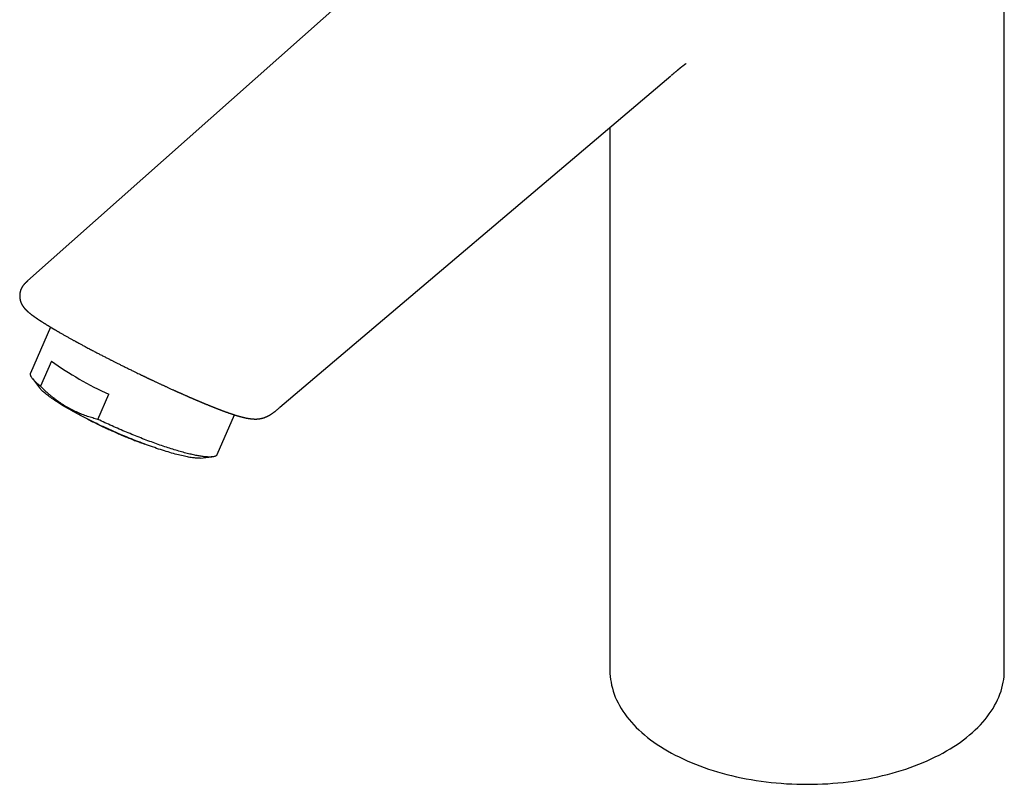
# Model space of a CAD drawing. Header units: millimetres. Extents: x 8 to 539, y 12 to 489.
# Tile 7 of 35: x 414 to 530, y 74 to 165. Entities that reach past the tile are written whole.
import ezdxf

# ---------------------------------------------------------------- set-up
doc = ezdxf.new("R2010")
doc.units = ezdxf.units.MM

msp = doc.modelspace()

# ---------------------------------------------------------------- linework, layer by layer
at = {"color": 7, "linetype": 'Continuous', "lineweight": 30}
for p, q in [((530.42, 87.91), (530.42, 209.17)), ((476.9, 188.57), (415.27, 133.82)), ((445.02, 118.93), (491.11, 158)), ((491.12, 158.01), (491.1, 158)), ((491.23, 158.11), (491.19, 158.08)), ((483.92, 151.91), (483.92, 87.91)), ((417.98, 128.37), (415.62, 122.96)), ((418.08, 124.38), (416.78, 121.42)), ((415.84, 122.31), (416.67, 121.23)), ((423.56, 117.5), (424.86, 120.47)), ((437.62, 113.36), (439.66, 118.04)), ((435.63, 112.95), (436.99, 113.07))]:
    msp.add_line(p, q, dxfattribs=at)
at = {"color": 7, "linetype": 'Continuous', "lineweight": 30, "flags": 128}
for points in [[(416.78, 121.42), (416.69, 121.49), (416.59, 121.57), (416.51, 121.64), (416.42, 121.71), (416.35, 121.78), (416.27, 121.85), (416.2, 121.92), (416.13, 121.98), (416.07, 122.05), (416.01, 122.11), (415.95, 122.17), (415.9, 122.23), (415.85, 122.29), (415.81, 122.35), (415.77, 122.4), (415.73, 122.46), (415.7, 122.51), (415.68, 122.56), (415.65, 122.61), (415.63, 122.66), (415.62, 122.7), (415.61, 122.75), (415.6, 122.79), (415.6, 122.83), (415.6, 122.87), (415.6, 122.9), (415.61, 122.94), (415.62, 122.96)], [(435.63, 112.95), (435.6, 112.95), (435.51, 112.94), (435.41, 112.94), (435.31, 112.94), (435.2, 112.94), (435.08, 112.95), (434.96, 112.96), (434.83, 112.97), (434.69, 112.99), (434.55, 113.01), (434.41, 113.03), (434.25, 113.06), (434.1, 113.09), (433.93, 113.12), (433.77, 113.15), (433.59, 113.19), (433.42, 113.23), (433.23, 113.27), (433.05, 113.32), (432.86, 113.37), (432.66, 113.42), (432.46, 113.48), (432.25, 113.54), (432.04, 113.6), (431.83, 113.66), (431.62, 113.73), (431.4, 113.79), (431.17, 113.86), (430.94, 113.94), (430.71, 114.01), (430.48, 114.09), (430.25, 114.17), (430.01, 114.26), (429.77, 114.34), (429.52, 114.43), (429.28, 114.52), (429.03, 114.61), (428.78, 114.7), (428.53, 114.8), (428.27, 114.9), (428.02, 114.99), (427.77, 115.1), (427.51, 115.2), (427.25, 115.3), (426.99, 115.41), (426.74, 115.51), (426.48, 115.62), (426.22, 115.73), (425.96, 115.84), (425.7, 115.95), (425.45, 116.07), (425.19, 116.18), (424.93, 116.3), (424.68, 116.41), (424.42, 116.53), (424.17, 116.65), (423.92, 116.76), (423.67, 116.88), (423.42, 117), (423.17, 117.12), (422.93, 117.24), (422.69, 117.36), (422.45, 117.48), (422.21, 117.6), (421.98, 117.72), (421.75, 117.84), (421.52, 117.96), (421.3, 118.07), (421.08, 118.19), (420.86, 118.31), (420.65, 118.43), (420.44, 118.55), (420.23, 118.66), (420.03, 118.78), (419.83, 118.89), (419.64, 119), (419.45, 119.12), (419.27, 119.23), (419.09, 119.34), (418.92, 119.45), (418.75, 119.56), (418.59, 119.66), (418.43, 119.77), (418.28, 119.87), (418.13, 119.97), (417.99, 120.07), (417.86, 120.17), (417.73, 120.26), (417.6, 120.36), (417.48, 120.45), (417.37, 120.54), (417.27, 120.63), (417.17, 120.72), (417.08, 120.8), (416.99, 120.88), (416.91, 120.96), (416.83, 121.04), (416.77, 121.11), (416.71, 121.19), (416.67, 121.23)], [(437.62, 113.36), (437.61, 113.35), (437.59, 113.31), (437.57, 113.28), (437.55, 113.26), (437.52, 113.23), (437.48, 113.21), (437.44, 113.18), (437.4, 113.16), (437.35, 113.14), (437.3, 113.13), (437.25, 113.11), (437.19, 113.1), (437.13, 113.09), (437.06, 113.08), (436.99, 113.07), (436.92, 113.07), (436.84, 113.06), (436.76, 113.06), (436.68, 113.06), (436.59, 113.06), (436.49, 113.07), (436.4, 113.07), (436.3, 113.08), (436.19, 113.09), (436.09, 113.1), (435.98, 113.11), (435.86, 113.13), (435.74, 113.15), (435.62, 113.17), (435.5, 113.19), (435.37, 113.21), (435.24, 113.23), (435.1, 113.26), (434.97, 113.29), (434.83, 113.32), (434.68, 113.35), (434.54, 113.39), (434.39, 113.42), (434.23, 113.46), (434.08, 113.5), (433.92, 113.54), (433.76, 113.58), (433.59, 113.62), (433.43, 113.67), (433.26, 113.72), (433.09, 113.77), (432.91, 113.82), (432.74, 113.87), (432.56, 113.93), (432.38, 113.98), (432.2, 114.04), (432.01, 114.1), (431.83, 114.16), (431.64, 114.22), (431.45, 114.28), (431.25, 114.35), (431.06, 114.41), (430.86, 114.48), (430.67, 114.55), (430.47, 114.62), (430.27, 114.69), (430.07, 114.76), (429.86, 114.84), (429.66, 114.91), (429.45, 114.99), (429.25, 115.07), (429.04, 115.15), (428.83, 115.23), (428.62, 115.31), (428.41, 115.39), (428.2, 115.47), (427.99, 115.56), (427.78, 115.64), (427.57, 115.73), (427.35, 115.82), (427.14, 115.91), (426.93, 115.99), (426.72, 116.08), (426.5, 116.17), (426.29, 116.27), (426.08, 116.36), (425.86, 116.45), (425.65, 116.54), (425.44, 116.64), (425.23, 116.73), (425.02, 116.83), (424.81, 116.92), (424.6, 117.02), (424.39, 117.11), (424.18, 117.21), (423.97, 117.31), (423.77, 117.4), (423.56, 117.5)], [(483.92, 87.91), (483.93, 87.56), (483.95, 87.21), (483.99, 86.86), (484.05, 86.51), (484.12, 86.16), (484.21, 85.81), (484.31, 85.47), (484.43, 85.12), (484.56, 84.78), (484.71, 84.44), (484.88, 84.1), (485.06, 83.76), (485.25, 83.43), (485.46, 83.1), (485.69, 82.78), (485.93, 82.45), (486.18, 82.13), (486.45, 81.82), (486.74, 81.51), (487.03, 81.2), (487.35, 80.9), (487.67, 80.6), (488.01, 80.31), (488.36, 80.02), (488.72, 79.74), (489.1, 79.47), (489.49, 79.2), (489.89, 78.93), (490.3, 78.67), (490.73, 78.42), (491.17, 78.18), (491.61, 77.94), (492.07, 77.71), (492.54, 77.48), (493.02, 77.26), (493.5, 77.05), (494, 76.85), (494.51, 76.66), (495.02, 76.47), (495.54, 76.29), (496.08, 76.12), (496.61, 75.95), (497.16, 75.8), (497.71, 75.65), (498.27, 75.51), (498.84, 75.38), (499.41, 75.26), (499.98, 75.15), (500.57, 75.04), (501.15, 74.95), (501.74, 74.86), (502.34, 74.78), (502.93, 74.72), (503.53, 74.66), (504.13, 74.61), (504.74, 74.56), (505.35, 74.53), (505.95, 74.51), (506.56, 74.5), (507.17, 74.49), (507.78, 74.5), (508.39, 74.51), (508.99, 74.53), (509.6, 74.56), (510.2, 74.61), (510.81, 74.66), (511.41, 74.72), (512, 74.78), (512.6, 74.86), (513.19, 74.95), (513.77, 75.04), (514.35, 75.15), (514.93, 75.26), (515.5, 75.38), (516.07, 75.51), (516.63, 75.65), (517.18, 75.8), (517.72, 75.95), (518.26, 76.12), (518.79, 76.29), (519.32, 76.47), (519.83, 76.66), (520.34, 76.85), (520.84, 77.05), (521.32, 77.26), (521.8, 77.48), (522.27, 77.71), (522.73, 77.94), (523.17, 78.18), (523.61, 78.42)], [(523.61, 78.42), (524.03, 78.67), (524.45, 78.93), (524.85, 79.2), (525.24, 79.47), (525.61, 79.74), (525.98, 80.02), (526.33, 80.31), (526.67, 80.6), (526.99, 80.9), (527.3, 81.2), (527.6, 81.51), (527.89, 81.82), (528.15, 82.13), (528.41, 82.45), (528.65, 82.78), (528.88, 83.1), (529.09, 83.43), (529.28, 83.76), (529.46, 84.1), (529.63, 84.44), (529.78, 84.78), (529.91, 85.12), (530.03, 85.47), (530.13, 85.81), (530.22, 86.16), (530.29, 86.51), (530.35, 86.86), (530.39, 87.21), (530.41, 87.56), (530.42, 87.91)]]:
    msp.add_lwpolyline(points, dxfattribs=at)
at = {"color": 7, "linetype": 'Continuous', "lineweight": 30}
msp.add_arc((441.06, 156.37), 39.39, 234.2978, 245.7076, dxfattribs=at)
for points, knots in [([(491.19, 158.08), (491.2, 158.08), (491.2, 158.09), (491.22, 158.1), (491.24, 158.12), (491.28, 158.15), (491.31, 158.18), (491.35, 158.21), (491.38, 158.24), (491.42, 158.27), (491.46, 158.3), (491.49, 158.33), (491.51, 158.35), (491.54, 158.37), (491.56, 158.39), (491.59, 158.41), (491.61, 158.43), (491.64, 158.46), (491.67, 158.48), (491.7, 158.5), (491.73, 158.53), (491.76, 158.55), (491.79, 158.58), (491.82, 158.6), (491.85, 158.63), (491.88, 158.65), (491.9, 158.67), (491.92, 158.69), (491.93, 158.7), (491.94, 158.71), (491.95, 158.72), (491.97, 158.73), (491.99, 158.74), (492, 158.76), (492.01, 158.77), (492.03, 158.78), (492.05, 158.8), (492.07, 158.82), (492.1, 158.84), (492.12, 158.85), (492.14, 158.87), (492.17, 158.89), (492.19, 158.91), (492.22, 158.94), (492.24, 158.95), (492.26, 158.97), (492.28, 158.98), (492.3, 159), (492.32, 159.02), (492.34, 159.03), (492.36, 159.05), (492.39, 159.07), (492.42, 159.09), (492.45, 159.12), (492.48, 159.14), (492.5, 159.16), (492.53, 159.18), (492.55, 159.2), (492.57, 159.21), (492.59, 159.23), (492.61, 159.24), (492.63, 159.26), (492.66, 159.28), (492.69, 159.3), (492.71, 159.32), (492.73, 159.33), (492.74, 159.34), (492.75, 159.35), (492.76, 159.36), (492.77, 159.37), (492.78, 159.38), (492.79, 159.38), (492.8, 159.39), (492.8, 159.39), (492.81, 159.39), (492.81, 159.4), (492.81, 159.4), (492.82, 159.4), (492.82, 159.41), (492.83, 159.41), (492.83, 159.41), (492.84, 159.42), (492.84, 159.42), (492.85, 159.42), (492.85, 159.42), (492.86, 159.43), (492.86, 159.43), (492.86, 159.43), (492.87, 159.44), (492.87, 159.44), (492.87, 159.44), (492.87, 159.44), (492.88, 159.44), (492.88, 159.45), (492.88, 159.45), (492.89, 159.45), (492.89, 159.45), (492.89, 159.45), (492.89, 159.45), (492.9, 159.45), (492.9, 159.46), (492.9, 159.46), (492.9, 159.46)], [0, 0, 0, 0, 0.002669, 0.008907, 0.014322, 0.027856, 0.041949, 0.051862, 0.063258, 0.075883, 0.088645, 0.099806, 0.108147, 0.115927, 0.123694, 0.132911, 0.143759, 0.154038, 0.164779, 0.173764, 0.183475, 0.194956, 0.208091, 0.218052, 0.228408, 0.240533, 0.251709, 0.256565, 0.26091, 0.264998, 0.270131, 0.276494, 0.283743, 0.289839, 0.294447, 0.300869, 0.30972, 0.320526, 0.329954, 0.337467, 0.347033, 0.359051, 0.371569, 0.383667, 0.393904, 0.402212, 0.41055, 0.421062, 0.43085, 0.441984, 0.454464, 0.46829, 0.483083, 0.500888, 0.517218, 0.532076, 0.545466, 0.557392, 0.5679, 0.57847, 0.595682, 0.614414, 0.633189, 0.652477, 0.672393, 0.689818, 0.70113, 0.7126, 0.724148, 0.735744, 0.742966, 0.75124, 0.759777, 0.766813, 0.772287, 0.776937, 0.781941, 0.787344, 0.794001, 0.802092, 0.810082, 0.816388, 0.822592, 0.829291, 0.837191, 0.84717, 0.855864, 0.862576, 0.868161, 0.873707, 0.879499, 0.886052, 0.893354, 0.901348, 0.917128, 0.92988, 0.941832, 0.954018, 0.964426, 0.976627, 0.989487, 1, 1, 1, 1]), ([(415.27, 133.82), (415.26, 133.81), (415.24, 133.8), (415.21, 133.77), (415.18, 133.74), (415.16, 133.72), (415.14, 133.7), (415.12, 133.69), (415.1, 133.67), (415.09, 133.66), (415.08, 133.65), (415.07, 133.64), (415.06, 133.63), (415.04, 133.61), (415.02, 133.59), (415, 133.57), (414.98, 133.55), (414.96, 133.53), (414.95, 133.52), (414.93, 133.51), (414.92, 133.49), (414.91, 133.48), (414.9, 133.47), (414.88, 133.45), (414.86, 133.43), (414.84, 133.4), (414.81, 133.37), (414.78, 133.33), (414.75, 133.29), (414.71, 133.24), (414.68, 133.19), (414.65, 133.15), (414.62, 133.1), (414.59, 133.06), (414.57, 133.02), (414.55, 132.98), (414.54, 132.95), (414.52, 132.91), (414.5, 132.88), (414.48, 132.83), (414.47, 132.78), (414.45, 132.74), (414.43, 132.69), (414.42, 132.65), (414.41, 132.61), (414.4, 132.58), (414.39, 132.53), (414.37, 132.47), (414.36, 132.4), (414.35, 132.33), (414.35, 132.27), (414.34, 132.22), (414.34, 132.16), (414.34, 132.1), (414.34, 132.05), (414.34, 132), (414.34, 131.96), (414.34, 131.93), (414.34, 131.89), (414.35, 131.85), (414.35, 131.81), (414.36, 131.77), (414.36, 131.73), (414.37, 131.68), (414.38, 131.64), (414.38, 131.61), (414.39, 131.58), (414.4, 131.55), (414.41, 131.52), (414.41, 131.49), (414.42, 131.46), (414.43, 131.43), (414.44, 131.4), (414.45, 131.37), (414.46, 131.34), (414.47, 131.3), (414.49, 131.27), (414.5, 131.24), (414.51, 131.21), (414.52, 131.18), (414.54, 131.16), (414.55, 131.13), (414.56, 131.1), (414.57, 131.08), (414.59, 131.05), (414.6, 131.03), (414.61, 131.01), (414.62, 131), (414.62, 130.99), (414.63, 130.98), (414.64, 130.96), (414.65, 130.94), (414.66, 130.92), (414.67, 130.91), (414.68, 130.89), (414.69, 130.88), (414.7, 130.87), (414.71, 130.85), (414.72, 130.84), (414.73, 130.83), (414.74, 130.81), (414.75, 130.79), (414.77, 130.76), (414.79, 130.74), (414.8, 130.72), (414.82, 130.7), (414.83, 130.69), (414.84, 130.68), (414.85, 130.67), (414.86, 130.65), (414.87, 130.64), (414.88, 130.62), (414.9, 130.6), (414.92, 130.57), (414.94, 130.55), (414.97, 130.52), (414.99, 130.5), (415.02, 130.47), (415.04, 130.45), (415.05, 130.44), (415.06, 130.43), (415.07, 130.42), (415.08, 130.4), (415.1, 130.39), (415.11, 130.38), (415.13, 130.36), (415.14, 130.35), (415.16, 130.33), (415.17, 130.32), (415.19, 130.31), (415.19, 130.3), (415.2, 130.29), (415.21, 130.29), (415.22, 130.28), (415.23, 130.27), (415.24, 130.26), (415.25, 130.25), (415.26, 130.24), (415.27, 130.23), (415.28, 130.22), (415.29, 130.21), (415.3, 130.2), (415.31, 130.19), (415.33, 130.18), (415.34, 130.17), (415.36, 130.16), (415.37, 130.14), (415.38, 130.13), (415.4, 130.12), (415.42, 130.1), (415.44, 130.08), (415.46, 130.07), (415.48, 130.05), (415.49, 130.04), (415.51, 130.03), (415.54, 130.01), (415.57, 129.98), (415.62, 129.94), (415.67, 129.9), (415.72, 129.86), (415.77, 129.83), (415.81, 129.79), (415.85, 129.76), (415.88, 129.74), (415.91, 129.72), (415.95, 129.69), (415.98, 129.67), (416.01, 129.65), (416.04, 129.63), (416.06, 129.61), (416.09, 129.59), (416.12, 129.57), (416.15, 129.55), (416.18, 129.53), (416.21, 129.51), (416.23, 129.49), (416.26, 129.48), (416.28, 129.46), (416.31, 129.44), (416.34, 129.42), (416.37, 129.4), (416.39, 129.38), (416.42, 129.36), (416.45, 129.34), (416.47, 129.33), (416.49, 129.32), (416.51, 129.3), (416.54, 129.29), (416.57, 129.27), (416.6, 129.24), (416.63, 129.22), (416.66, 129.2), (416.69, 129.18), (416.73, 129.16), (416.76, 129.14), (416.78, 129.12), (416.81, 129.1), (416.83, 129.09), (416.85, 129.08), (416.87, 129.07), (416.89, 129.05), (416.91, 129.04), (416.97, 129), (417.04, 128.96), (417.12, 128.9), (417.18, 128.87), (417.22, 128.84), (417.26, 128.82), (417.31, 128.78), (417.37, 128.75), (417.44, 128.71), (417.51, 128.66), (417.59, 128.61), (417.67, 128.56), (417.75, 128.52), (417.81, 128.48), (417.87, 128.44), (417.93, 128.4), (417.99, 128.37), (418.03, 128.35), (418.06, 128.32), (418.09, 128.31), (418.11, 128.29), (418.13, 128.28), (418.14, 128.28), (418.16, 128.27), (418.17, 128.26), (418.2, 128.25), (418.22, 128.23), (418.26, 128.21), (418.3, 128.18), (418.36, 128.15), (418.43, 128.11), (418.5, 128.07), (418.58, 128.02), (418.67, 127.96), (418.77, 127.91), (418.88, 127.84), (418.96, 127.8), (419, 127.77)], [0, 0, 0, 0, 0.0017037, 0.0057977, 0.009196, 0.0119006, 0.0139142, 0.0158623, 0.0175604, 0.0190175, 0.0200143, 0.0213347, 0.0230852, 0.0252675, 0.0278823, 0.030785, 0.033296, 0.0356211, 0.0374955, 0.0393016, 0.0410487, 0.0427369, 0.0443662, 0.0468076, 0.0493745, 0.0523513, 0.0566104, 0.0614996, 0.0669148, 0.0726949, 0.0786207, 0.0840982, 0.0890933, 0.0940308, 0.0984362, 0.1024216, 0.1059906, 0.1094192, 0.1130482, 0.1172734, 0.1221546, 0.1277055, 0.1315381, 0.1355907, 0.1393117, 0.1425381, 0.1452695, 0.1522868, 0.159194, 0.1657178, 0.1702061, 0.175271, 0.1807944, 0.1860257, 0.1908746, 0.1954194, 0.1985597, 0.2018043, 0.2051526, 0.2086101, 0.2124207, 0.2167091, 0.2211512, 0.2256024, 0.2295213, 0.2329111, 0.2358549, 0.2388114, 0.2418528, 0.2449791, 0.2482361, 0.2513529, 0.2546545, 0.2582465, 0.2621974, 0.2665058, 0.2711, 0.2752679, 0.2786275, 0.2817282, 0.2853163, 0.2891623, 0.2926962, 0.2961315, 0.2999912, 0.3037797, 0.3068367, 0.308468, 0.3100133, 0.3120117, 0.3144829, 0.3174258, 0.3206383, 0.3239118, 0.3265691, 0.3289068, 0.3311205, 0.3332475, 0.3354216, 0.3382048, 0.3416385, 0.3456896, 0.3509855, 0.355906, 0.3601304, 0.3632469, 0.3658951, 0.3685527, 0.3712557, 0.374004, 0.3768786, 0.3817151, 0.3870374, 0.3927036, 0.3984822, 0.4039843, 0.4108366, 0.4176388, 0.4243132, 0.4270259, 0.4296443, 0.4321994, 0.4351149, 0.4385248, 0.4424266, 0.4463402, 0.4511382, 0.4552621, 0.4588058, 0.4618551, 0.4633841, 0.4648992, 0.4667911, 0.46908, 0.4717656, 0.474696, 0.477707, 0.4801659, 0.4820735, 0.4839826, 0.4864231, 0.4893607, 0.4927946, 0.496302, 0.4995207, 0.502451, 0.5050929, 0.5085782, 0.5126812, 0.5174426, 0.5220528, 0.5261655, 0.529721, 0.5331614, 0.536835, 0.5407415, 0.5508996, 0.5599433, 0.5706531, 0.5799144, 0.5893546, 0.6006699, 0.6061397, 0.611431, 0.6171125, 0.623086, 0.6288643, 0.6343813, 0.6386997, 0.643333, 0.648288, 0.6535646, 0.6588054, 0.6635059, 0.667663, 0.6713644, 0.6751352, 0.6790627, 0.6833268, 0.6881526, 0.6923387, 0.6968719, 0.7013276, 0.7051245, 0.7082591, 0.710732, 0.7138099, 0.7176896, 0.7223233, 0.7272509, 0.7323569, 0.7364938, 0.7407409, 0.7450982, 0.749343, 0.7530337, 0.7568514, 0.7597847, 0.7619176, 0.7642287, 0.7671416, 0.7705576, 0.7743962, 0.7874142, 0.8000384, 0.8048902, 0.8097021, 0.8148922, 0.8206234, 0.8279296, 0.8359597, 0.8447131, 0.8541894, 0.8643879, 0.8714564, 0.8788339, 0.8860683, 0.8925112, 0.8981579, 0.9030088, 0.9065152, 0.9094439, 0.9117952, 0.9135691, 0.9145714, 0.9159779, 0.9178373, 0.9201495, 0.9229146, 0.9261323, 0.9311698, 0.9370245, 0.9436959, 0.9511837, 0.9594874, 0.9684365, 0.9781719, 0.9886931, 1, 1, 1, 1]), ([(419, 127.77), (419.06, 127.74), (419.17, 127.68), (419.34, 127.58), (419.51, 127.48), (419.67, 127.39), (419.83, 127.3), (419.98, 127.22), (420.13, 127.13), (420.28, 127.05), (420.43, 126.97), (420.57, 126.89), (420.69, 126.82), (420.81, 126.76), (420.91, 126.7), (421, 126.65), (421.08, 126.61), (421.15, 126.57), (421.22, 126.53), (421.32, 126.48), (421.45, 126.41), (421.62, 126.32), (421.79, 126.22), (421.98, 126.13), (422.17, 126.02), (422.37, 125.91), (422.59, 125.8), (422.8, 125.69), (423.02, 125.57), (423.22, 125.47), (423.42, 125.36), (423.62, 125.26), (423.81, 125.16), (424.01, 125.06), (424.21, 124.96), (424.4, 124.86), (424.58, 124.77), (424.75, 124.68), (424.9, 124.6), (425.03, 124.53), (425.16, 124.47), (425.3, 124.4), (425.45, 124.33), (425.6, 124.25), (425.76, 124.17), (425.92, 124.09), (426.1, 124), (426.28, 123.91), (426.47, 123.82), (426.66, 123.72), (426.86, 123.62), (427.06, 123.52), (427.26, 123.42), (427.46, 123.33), (427.66, 123.23), (427.88, 123.12), (428.14, 123), (428.42, 122.86), (428.64, 122.75), (428.8, 122.68), (428.9, 122.63), (429, 122.58), (429.1, 122.53), (429.19, 122.49), (429.26, 122.45), (429.33, 122.42), (429.38, 122.4), (429.42, 122.38), (429.45, 122.37), (429.47, 122.35), (429.49, 122.35), (429.51, 122.34), (429.53, 122.33), (429.56, 122.31), (429.6, 122.29), (429.65, 122.27), (429.69, 122.25), (429.75, 122.23), (429.8, 122.2), (429.87, 122.17), (429.96, 122.12), (430.08, 122.07), (430.2, 122.01), (430.33, 121.95), (430.47, 121.88), (430.62, 121.82), (430.77, 121.75), (430.91, 121.68), (431.03, 121.62), (431.15, 121.57), (431.26, 121.52), (431.37, 121.47), (431.48, 121.41), (431.61, 121.36), (431.74, 121.29), (431.89, 121.23), (432.05, 121.16), (432.21, 121.08), (432.35, 121.02), (432.46, 120.97), (432.53, 120.94), (432.59, 120.91), (432.65, 120.88), (432.7, 120.86), (432.75, 120.84), (432.79, 120.82), (432.83, 120.8), (432.86, 120.79), (432.88, 120.78), (432.89, 120.77), (432.91, 120.77), (432.92, 120.76), (432.95, 120.75), (432.97, 120.74), (433, 120.72), (433.04, 120.71), (433.08, 120.69), (433.11, 120.68), (433.15, 120.66), (433.21, 120.63), (433.28, 120.6), (433.37, 120.56), (433.47, 120.52), (433.56, 120.47), (433.67, 120.43), (433.77, 120.38), (433.87, 120.34), (433.94, 120.31), (433.99, 120.29), (434.04, 120.27), (434.08, 120.25), (434.11, 120.23), (434.14, 120.22), (434.16, 120.21), (434.17, 120.21), (434.19, 120.2), (434.2, 120.19), (434.22, 120.19), (434.24, 120.18), (434.27, 120.16), (434.3, 120.15), (434.34, 120.13), (434.39, 120.11), (434.44, 120.09), (434.51, 120.06), (434.56, 120.04), (434.62, 120.01), (434.67, 119.99), (434.72, 119.97), (434.77, 119.95), (434.81, 119.93), (434.86, 119.91), (434.91, 119.89), (434.96, 119.87), (435.01, 119.84), (435.05, 119.83), (435.09, 119.81), (435.11, 119.8), (435.13, 119.79), (435.15, 119.78), (435.17, 119.78), (435.19, 119.77), (435.2, 119.76), (435.23, 119.75), (435.26, 119.74), (435.29, 119.73), (435.32, 119.71), (435.36, 119.69), (435.42, 119.67), (435.49, 119.64), (435.57, 119.61), (435.65, 119.57), (435.72, 119.54), (435.78, 119.52), (435.83, 119.5), (435.88, 119.48), (435.92, 119.46), (435.94, 119.45), (435.96, 119.44), (435.98, 119.44), (436, 119.43), (436.03, 119.42), (436.07, 119.4), (436.14, 119.37), (436.22, 119.34), (436.29, 119.3), (436.38, 119.27), (436.46, 119.24), (436.53, 119.21), (436.58, 119.19), (436.61, 119.17), (436.64, 119.16), (436.66, 119.16), (436.68, 119.15), (436.69, 119.14), (436.72, 119.13), (436.74, 119.12), (436.77, 119.11), (436.81, 119.1), (436.85, 119.08), (436.91, 119.05), (436.98, 119.02), (437.05, 119), (437.11, 118.97), (437.16, 118.95), (437.2, 118.94), (437.23, 118.93), (437.26, 118.91), (437.29, 118.9), (437.33, 118.89), (437.37, 118.87), (437.42, 118.85), (437.47, 118.83), (437.52, 118.81), (437.57, 118.79), (437.61, 118.78), (437.65, 118.76), (437.68, 118.75), (437.71, 118.74), (437.74, 118.73), (437.77, 118.71), (437.82, 118.7), (437.87, 118.68), (437.91, 118.66), (437.96, 118.64), (437.99, 118.63), (438.03, 118.62), (438.06, 118.6), (438.09, 118.59), (438.11, 118.58), (438.15, 118.57), (438.19, 118.56), (438.23, 118.54), (438.28, 118.52), (438.33, 118.5), (438.37, 118.49), (438.42, 118.47), (438.45, 118.46), (438.49, 118.44), (438.53, 118.43), (438.57, 118.41), (438.62, 118.4), (438.67, 118.38), (438.72, 118.36), (438.76, 118.35), (438.82, 118.33), (438.89, 118.3), (438.97, 118.27), (439.05, 118.24), (439.12, 118.22), (439.2, 118.19), (439.25, 118.18), (439.3, 118.16), (439.33, 118.15), (439.37, 118.14), (439.41, 118.12), (439.46, 118.11), (439.5, 118.09), (439.53, 118.08), (439.57, 118.07), (439.6, 118.06), (439.62, 118.05), (439.65, 118.04), (439.68, 118.03), (439.72, 118.02), (439.75, 118.01), (439.78, 118), (439.8, 118), (439.83, 117.99), (439.85, 117.98), (439.88, 117.97), (439.91, 117.97), (439.93, 117.96), (439.96, 117.95), (439.98, 117.94), (440, 117.94), (440.02, 117.93), (440.04, 117.92), (440.07, 117.92), (440.09, 117.91), (440.11, 117.9), (440.14, 117.9), (440.16, 117.89), (440.18, 117.88), (440.2, 117.88), (440.23, 117.87), (440.25, 117.86), (440.28, 117.86), (440.3, 117.85), (440.32, 117.84), (440.34, 117.84), (440.37, 117.83), (440.39, 117.83), (440.41, 117.82), (440.44, 117.81), (440.47, 117.8), (440.5, 117.8), (440.53, 117.79), (440.55, 117.78), (440.58, 117.77), (440.61, 117.77), (440.64, 117.76), (440.67, 117.75), (440.69, 117.75), (440.72, 117.74), (440.74, 117.74), (440.76, 117.73), (440.77, 117.73), (440.78, 117.73), (440.8, 117.72), (440.82, 117.72), (440.84, 117.71), (440.87, 117.71), (440.89, 117.7), (440.91, 117.7), (440.93, 117.69), (440.95, 117.69), (440.97, 117.68), (440.99, 117.68), (441.01, 117.67), (441.03, 117.67), (441.05, 117.67), (441.06, 117.66), (441.08, 117.66), (441.09, 117.66), (441.11, 117.65), (441.13, 117.65), (441.16, 117.64), (441.17, 117.64), (441.19, 117.64), (441.21, 117.63), (441.23, 117.63), (441.25, 117.63), (441.28, 117.62), (441.31, 117.62), (441.34, 117.61), (441.37, 117.61), (441.39, 117.6), (441.42, 117.6), (441.46, 117.59), (441.51, 117.59), (441.55, 117.58), (441.59, 117.58), (441.62, 117.57), (441.65, 117.57), (441.68, 117.57), (441.71, 117.56), (441.74, 117.56), (441.78, 117.56), (441.82, 117.55), (441.85, 117.55), (441.88, 117.55), (441.91, 117.55), (441.93, 117.55), (441.95, 117.55), (441.97, 117.55), (441.98, 117.54), (442, 117.54), (442.01, 117.54), (442.03, 117.54), (442.05, 117.54), (442.08, 117.54), (442.1, 117.54), (442.13, 117.54), (442.15, 117.54), (442.17, 117.54), (442.18, 117.54), (442.2, 117.54), (442.21, 117.54), (442.23, 117.54), (442.25, 117.54), (442.28, 117.55), (442.3, 117.55), (442.33, 117.55), (442.34, 117.55), (442.36, 117.55), (442.38, 117.55), (442.4, 117.55), (442.42, 117.55), (442.44, 117.56), (442.48, 117.56), (442.51, 117.56), (442.54, 117.57), (442.58, 117.57), (442.62, 117.58), (442.67, 117.59), (442.72, 117.6), (442.78, 117.61), (442.84, 117.62), (442.91, 117.64), (442.98, 117.66), (443.04, 117.67), (443.09, 117.69), (443.14, 117.7), (443.18, 117.72), (443.21, 117.73), (443.24, 117.74), (443.28, 117.76), (443.33, 117.78), (443.39, 117.8), (443.45, 117.83), (443.51, 117.85), (443.56, 117.88), (443.61, 117.91), (443.66, 117.93), (443.71, 117.96), (443.77, 117.99), (443.82, 118.02), (443.87, 118.05), (443.91, 118.08), (443.95, 118.1), (443.97, 118.12), (444, 118.13), (444.03, 118.15), (444.06, 118.17), (444.09, 118.19), (444.13, 118.22), (444.18, 118.25), (444.23, 118.29), (444.29, 118.34), (444.36, 118.39), (444.44, 118.45), (444.52, 118.52), (444.62, 118.59), (444.72, 118.67), (444.83, 118.76), (444.94, 118.86), (445.02, 118.93), (445.06, 118.96)], [0, 0, 0, 0, 0.006432, 0.012612, 0.01854, 0.024216, 0.02964, 0.034812, 0.039732, 0.044854, 0.04967, 0.054181, 0.058388, 0.062289, 0.065307, 0.068113, 0.070707, 0.073089, 0.07526, 0.077285, 0.082249, 0.087517, 0.092883, 0.098531, 0.10446, 0.11067, 0.117163, 0.123936, 0.130316, 0.136474, 0.142411, 0.148127, 0.153622, 0.159861, 0.165788, 0.171403, 0.176705, 0.181694, 0.18637, 0.189973, 0.193792, 0.197833, 0.202095, 0.206579, 0.211284, 0.216212, 0.221361, 0.226733, 0.232329, 0.238147, 0.244189, 0.250091, 0.256146, 0.262151, 0.268084, 0.273945, 0.282666, 0.29122, 0.299606, 0.302854, 0.306076, 0.309272, 0.312378, 0.315162, 0.317603, 0.319387, 0.320929, 0.322229, 0.323287, 0.323947, 0.324459, 0.324931, 0.325652, 0.326659, 0.327934, 0.329351, 0.330859, 0.332457, 0.334146, 0.335926, 0.339323, 0.343008, 0.346982, 0.351181, 0.355283, 0.36044, 0.365354, 0.370025, 0.37399, 0.377761, 0.381338, 0.384896, 0.3887, 0.392753, 0.39745, 0.402444, 0.407734, 0.41332, 0.419204, 0.421852, 0.424325, 0.426594, 0.428659, 0.430519, 0.432148, 0.43358, 0.434814, 0.435852, 0.436577, 0.437161, 0.437603, 0.438037, 0.438784, 0.439856, 0.440928, 0.442196, 0.443514, 0.444821, 0.446115, 0.447396, 0.450767, 0.454049, 0.457387, 0.460988, 0.464655, 0.468559, 0.472703, 0.474731, 0.476631, 0.478325, 0.479813, 0.481095, 0.482006, 0.482775, 0.4834, 0.483883, 0.484378, 0.485081, 0.485935, 0.486973, 0.488196, 0.4896, 0.491026, 0.493577, 0.495932, 0.498089, 0.500051, 0.502048, 0.504266, 0.505883, 0.507601, 0.509419, 0.511337, 0.513355, 0.515348, 0.517107, 0.518233, 0.519235, 0.520112, 0.520865, 0.521494, 0.522013, 0.522707, 0.523591, 0.524712, 0.52607, 0.527562, 0.529019, 0.53044, 0.534064, 0.537424, 0.540519, 0.543349, 0.545897, 0.548136, 0.550065, 0.551684, 0.552409, 0.553053, 0.553798, 0.55474, 0.555879, 0.557214, 0.560518, 0.563792, 0.567037, 0.570408, 0.573983, 0.577758, 0.579313, 0.580639, 0.581735, 0.582602, 0.583272, 0.584071, 0.585017, 0.586149, 0.587468, 0.588969, 0.590524, 0.593658, 0.596771, 0.599865, 0.602908, 0.604673, 0.606295, 0.607774, 0.609111, 0.61036, 0.612124, 0.614107, 0.616289, 0.618554, 0.620886, 0.623284, 0.625554, 0.627107, 0.628459, 0.629695, 0.631088, 0.632661, 0.63497, 0.637364, 0.639799, 0.641689, 0.643554, 0.645232, 0.646709, 0.647985, 0.649272, 0.65074, 0.652864, 0.65517, 0.657515, 0.659898, 0.662297, 0.664454, 0.666357, 0.668059, 0.669892, 0.672305, 0.674852, 0.677486, 0.679957, 0.682221, 0.684549, 0.689005, 0.693612, 0.697688, 0.701845, 0.705752, 0.709623, 0.711511, 0.713453, 0.71558, 0.717904, 0.720418, 0.722873, 0.725152, 0.726849, 0.728507, 0.730126, 0.731816, 0.73368, 0.735716, 0.737733, 0.739378, 0.740912, 0.742335, 0.743774, 0.74531, 0.746944, 0.748584, 0.750037, 0.751354, 0.752511, 0.753771, 0.755173, 0.756717, 0.758356, 0.759833, 0.761143, 0.762305, 0.763594, 0.76511, 0.766851, 0.76861, 0.770191, 0.771459, 0.772647, 0.774011, 0.775581, 0.777228, 0.778738, 0.780106, 0.782017, 0.783961, 0.785984, 0.787838, 0.789444, 0.791188, 0.793153, 0.795351, 0.796853, 0.798451, 0.799917, 0.801054, 0.801774, 0.80262, 0.803628, 0.804797, 0.806675, 0.808411, 0.809942, 0.811272, 0.812559, 0.813665, 0.814806, 0.816028, 0.817343, 0.818735, 0.81998, 0.820961, 0.821848, 0.822929, 0.824222, 0.825689, 0.827178, 0.828396, 0.829393, 0.830497, 0.831832, 0.833393, 0.835209, 0.837275, 0.839142, 0.840804, 0.842349, 0.843815, 0.846839, 0.849721, 0.852504, 0.85521, 0.856786, 0.858399, 0.860109, 0.861981, 0.864036, 0.866311, 0.868716, 0.870523, 0.872244, 0.873766, 0.875035, 0.876077, 0.877076, 0.878066, 0.878774, 0.879517, 0.880472, 0.881661, 0.883084, 0.884572, 0.885843, 0.886887, 0.887785, 0.888642, 0.889439, 0.890178, 0.891023, 0.89207, 0.893321, 0.894665, 0.895806, 0.896725, 0.897434, 0.898177, 0.899044, 0.900036, 0.901119, 0.902949, 0.904535, 0.905876, 0.907468, 0.90928, 0.911315, 0.913504, 0.915835, 0.918411, 0.921254, 0.923874, 0.926127, 0.928062, 0.929764, 0.931183, 0.932316, 0.93341, 0.934858, 0.936692, 0.938792, 0.940784, 0.942782, 0.944876, 0.94659, 0.948363, 0.950163, 0.951984, 0.953827, 0.955691, 0.957473, 0.958561, 0.959443, 0.960317, 0.961278, 0.962326, 0.963463, 0.964938, 0.966619, 0.968512, 0.970621, 0.973281, 0.976226, 0.979458, 0.982981, 0.986797, 0.990907, 0.995308, 1, 1, 1, 1]), ([(423.56, 117.5), (423.46, 117.53), (423.25, 117.58), (422.94, 117.67), (422.63, 117.76), (422.32, 117.86), (422.02, 117.97), (421.71, 118.09), (421.41, 118.21), (421.11, 118.34), (420.81, 118.48), (420.52, 118.62), (420.22, 118.78), (419.93, 118.94), (419.64, 119.11), (419.35, 119.3), (419.06, 119.49), (418.78, 119.69), (418.52, 119.89), (418.26, 120.09), (418, 120.29), (417.72, 120.53), (417.42, 120.8), (417.1, 121.1), (416.88, 121.31), (416.78, 121.42)], [0, 0, 0, 0, 0.041514, 0.083033, 0.124554, 0.166072, 0.207662, 0.249259, 0.290856, 0.332444, 0.374598, 0.41676, 0.458923, 0.501075, 0.54422, 0.58737, 0.630514, 0.674553, 0.715153, 0.75576, 0.796368, 0.83697, 0.89131, 0.945658, 1, 1, 1, 1]), ([(422.34, 117.53), (422.39, 117.51), (422.48, 117.46), (422.63, 117.39), (422.77, 117.31), (422.93, 117.23), (423.08, 117.16), (423.23, 117.08), (423.37, 117.01), (423.5, 116.95), (423.61, 116.9), (423.71, 116.85), (423.79, 116.81), (423.88, 116.77), (423.97, 116.72), (424.08, 116.67), (424.2, 116.61), (424.35, 116.55), (424.51, 116.47), (424.66, 116.4), (424.82, 116.33), (424.96, 116.26), (425.11, 116.2), (425.26, 116.13), (425.42, 116.06), (425.59, 115.99), (425.74, 115.92), (425.89, 115.85), (426.03, 115.79), (426.16, 115.74), (426.29, 115.68), (426.41, 115.63), (426.54, 115.58), (426.67, 115.52), (426.82, 115.46), (426.97, 115.4), (427.13, 115.34), (427.29, 115.27), (427.46, 115.2), (427.66, 115.12), (427.89, 115.03), (428.15, 114.93), (428.41, 114.84), (428.67, 114.74), (428.88, 114.66), (429, 114.62), (429.05, 114.6)], [0, 0, 0, 0, 0.021522, 0.045625, 0.06964, 0.092604, 0.117527, 0.140815, 0.16247, 0.182493, 0.200884, 0.214191, 0.226557, 0.239396, 0.253273, 0.26819, 0.288298, 0.310032, 0.33339, 0.358372, 0.37914, 0.400738, 0.421863, 0.442244, 0.46755, 0.491607, 0.514417, 0.53598, 0.556295, 0.575034, 0.592571, 0.609786, 0.628043, 0.647762, 0.668578, 0.690491, 0.713498, 0.737596, 0.762763, 0.788335, 0.826453, 0.864756, 0.903249, 0.941941, 0.98084, 1, 1, 1, 1])]:
    msp.add_open_spline(points, degree=3, knots=knots, dxfattribs=at)

doc.saveas('drawing.dxf')
